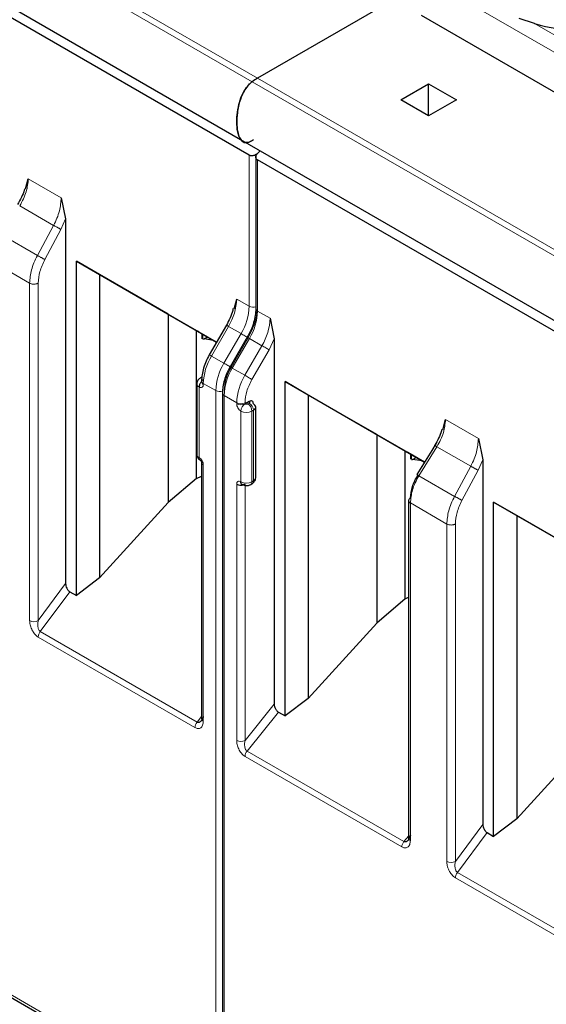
# Model space of a CAD drawing. Header units: millimetres. Extents: x 5 to 418, y 2 to 292.
# Tile 26 of 40: x 275.34 to 280.69, y 96.38 to 106.39. Entities that reach past the tile are written whole.
import ezdxf

# ---------------------------------------------------------------- set-up
doc = ezdxf.new("R2010")
doc.units = ezdxf.units.MM

msp = doc.modelspace()

# ---------------------------------------------------------------- linework, layer by layer
at = {"color": 7, "linetype": 'Continuous', "lineweight": 18}
for p, q in [((271.3935, 109.4666), (277.7575, 105.7927)), ((277.7035, 105.7573), (271.3395, 109.4311)), ((281.0352, 105.9049), (279.4787, 106.8035)), ((281.12, 106.0334), (280.575, 106.348)), ((284.0674, 102.0835), (277.7035, 105.7573)), ((277.7575, 105.7927), (284.1214, 102.1189)), ((277.6726, 103.4739), (277.6726, 105.01)), ((277.7575, 103.4249), (277.7575, 104.961)), ((275.4263, 104.7706), (275.7611, 104.5773)), ((275.6833, 104.2957), (275.3384, 104.4948)), ((275.8058, 104.3616), (275.7579, 104.2552)), ((275.6833, 104.2957), (275.5187, 103.9895)), ((275.7579, 104.2552), (275.5932, 103.949)), ((275.5187, 103.9895), (275.1556, 104.1991)), ((275.4395, 103.7086), (275.0691, 103.9225)), ((275.4395, 100.2766), (275.4395, 103.7086)), ((275.5265, 100.2779), (275.5265, 103.71)), ((277.5453, 103.5474), (277.6726, 103.4739)), ((277.7575, 103.4249), (277.8847, 103.3514)), ((277.4625, 103.2686), (277.2887, 102.9677)), ((277.5898, 103.1951), (277.4625, 103.2686)), ((277.5898, 103.1951), (277.416, 102.8942)), ((277.6622, 103.1533), (277.4885, 102.8524)), ((277.5009, 102.8452), (277.6746, 103.1461)), ((277.8019, 103.0727), (277.6746, 103.1461)), ((277.8743, 103.0308), (277.9272, 103.1415)), ((277.6282, 102.7718), (277.8019, 103.0727)), ((277.7006, 102.7299), (277.8743, 103.0308)), ((277.416, 102.8942), (277.2887, 102.9677)), ((277.6282, 102.7718), (277.5009, 102.8452)), ((277.1635, 102.6527), (277.1635, 101.9342)), ((277.3332, 102.6154), (277.2059, 102.6889)), ((277.2059, 102.6889), (277.2059, 102.6772)), ((277.3332, 95.2712), (277.3332, 102.6154)), ((277.418, 95.2222), (277.418, 102.5665)), ((277.5453, 102.493), (277.418, 102.5665)), ((277.5453, 102.4813), (277.5453, 102.493)), ((277.6302, 102.4813), (277.6302, 102.493)), ((277.6726, 102.4895), (277.6585, 102.4813)), ((277.5877, 101.6892), (277.5877, 102.4078)), ((277.715, 102.416), (277.7009, 102.4078)), ((277.7009, 101.6892), (277.7009, 102.4078)), ((277.715, 101.6974), (277.715, 102.416)), ((279.6689, 102.3214), (280.0038, 102.1281)), ((279.3983, 101.7499), (279.5811, 102.0456)), ((279.9259, 101.8465), (279.5811, 102.0456)), ((277.2059, 101.8607), (277.2059, 99.2539)), ((279.9259, 101.8465), (279.7613, 101.5403)), ((280.0485, 101.9124), (280.0005, 101.806)), ((279.7613, 101.5403), (279.3983, 101.7499)), ((280.0005, 101.806), (279.8359, 101.4998)), ((277.5453, 99.0579), (277.5453, 101.6647)), ((277.6302, 99.0579), (277.6302, 101.6523)), ((277.7009, 101.6892), (277.715, 101.6974)), ((279.3117, 101.4733), (279.3117, 98.0412)), ((279.6821, 101.2594), (279.3117, 101.4733)), ((279.6821, 97.8273), (279.6821, 101.2594)), ((279.7692, 97.8286), (279.7692, 101.2607)), ((275.5265, 100.2779), (275.8058, 100.6535)), ((275.5479, 100.1648), (275.8494, 100.5703)), ((277.1423, 99.2444), (275.5479, 100.1648)), ((277.1211, 99.1897), (275.5267, 100.1101)), ((277.6302, 99.0579), (277.9272, 99.4274)), ((277.9696, 99.3463), (277.6514, 98.9505)), ((277.1423, 99.2444), (277.1883, 99.3017)), ((279.2457, 98.0301), (277.6514, 98.9505)), ((271.0541, 98.8961), (277.3332, 95.2712)), ((279.2245, 97.9754), (277.6302, 98.8958)), ((279.7692, 97.8286), (280.0485, 98.2042)), ((279.7906, 97.7156), (280.0921, 98.121)), ((279.2941, 98.0859), (279.2457, 98.0301)), ((281.3458, 96.7508), (279.7693, 97.6609)), ((281.3671, 96.8055), (279.7906, 97.7156))]:
    msp.add_line(p, q, dxfattribs=at)
at = {"color": 7, "linetype": 'Continuous', "lineweight": 25}
for p, q in [((271.2211, 108.8441), (277.585, 105.1702)), ((277.6726, 105.01), (271.3935, 108.6349)), ((279.4456, 106.7673), (277.7575, 105.7927)), ((280.9671, 105.54), (279.4262, 106.4295)), ((280.575, 106.348), (280.4176, 106.3987)), ((279.2141, 105.5723), (279.4969, 105.7356)), ((279.4969, 105.7356), (279.7798, 105.5723)), ((279.4969, 105.409), (279.4969, 105.7356)), ((279.4969, 105.409), (279.2141, 105.5723)), ((279.7798, 105.5723), (279.4969, 105.409)), ((277.585, 105.1702), (283.949, 101.4964)), ((277.7575, 105.0279), (277.7846, 105.055)), ((277.7399, 105.0043), (277.7399, 103.4494)), ((284.0366, 101.3362), (277.7575, 104.961)), ((275.398, 104.667), (275.4263, 104.7706)), ((275.7611, 104.5773), (275.8058, 104.3616)), ((275.8058, 104.3616), (275.8058, 100.6535)), ((275.9156, 103.9316), (277.3409, 103.1088)), ((275.9156, 100.5321), (275.9156, 103.9316)), ((276.1509, 103.7957), (275.9156, 103.9316)), ((276.8491, 103.3925), (276.1509, 103.7957)), ((276.1509, 103.7957), (276.1509, 100.7104)), ((277.519, 103.4476), (277.5453, 103.5474)), ((276.8491, 103.3925), (277.136, 103.2268)), ((276.8491, 103.3925), (276.8491, 101.4767)), ((277.8847, 103.3514), (277.9272, 103.1415)), ((277.136, 103.2268), (277.1955, 103.1925)), ((277.136, 101.7232), (277.136, 103.2268)), ((277.4405, 103.2813), (277.2668, 102.9804)), ((277.4405, 103.2813), (277.4407, 103.2812)), ((277.1445, 103.222), (277.1955, 103.1925)), ((277.3408, 103.1086), (277.1649, 103.2102)), ((277.1955, 103.1436), (277.1955, 103.1925)), ((277.1988, 103.1906), (277.1988, 103.1456)), ((277.2023, 103.1401), (277.2136, 103.1409)), ((277.2136, 103.1409), (277.2492, 103.1615)), ((277.3094, 103.1268), (277.2136, 103.1409)), ((277.6526, 103.1588), (277.4789, 102.8579)), ((277.6528, 103.1587), (277.6526, 103.1588)), ((277.9272, 103.1415), (277.9272, 99.4274)), ((277.2669, 102.9803), (277.2668, 102.9804)), ((277.4791, 102.8578), (277.4789, 102.8579)), ((277.1901, 102.7537), (277.1759, 102.7455)), ((277.14, 102.6854), (277.14, 101.9668)), ((277.1883, 102.7134), (277.1883, 102.7017)), ((278.0369, 102.707), (279.4543, 101.8887)), ((278.0369, 99.3075), (278.0369, 102.707)), ((278.2722, 102.5711), (278.0369, 102.707)), ((277.4005, 102.5909), (277.4005, 95.2467)), ((278.9704, 102.1679), (278.2722, 102.5711)), ((278.2722, 102.5711), (278.2722, 99.4858)), ((277.6726, 102.5058), (277.6302, 102.4813)), ((277.7385, 101.7301), (277.7385, 102.4486)), ((279.6407, 102.2178), (279.6689, 102.3214)), ((278.9704, 102.1679), (279.2574, 102.0022)), ((278.9704, 102.1679), (278.9704, 100.2521)), ((280.0038, 102.1281), (280.0485, 101.9124)), ((279.574, 102.0823), (279.5283, 102.0084)), ((279.2574, 102.0022), (279.3168, 101.9679)), ((279.2574, 100.4986), (279.2574, 102.0022)), ((279.2658, 101.9973), (279.3168, 101.9679)), ((279.4542, 101.8886), (279.2862, 101.9856)), ((279.3168, 101.919), (279.3168, 101.9679)), ((279.3202, 101.966), (279.3202, 101.9209)), ((279.3349, 101.9163), (279.3705, 101.9369)), ((279.5283, 102.0084), (279.3772, 101.7641)), ((277.1883, 101.8852), (277.1883, 99.2784)), ((279.3236, 101.9155), (279.3349, 101.9163)), ((279.4307, 101.9022), (279.3349, 101.9163)), ((280.0485, 101.9124), (280.0485, 98.2042)), ((277.136, 101.7232), (277.1883, 101.7466)), ((277.136, 101.7232), (276.8491, 101.4767)), ((277.6885, 101.6618), (277.7026, 101.6699)), ((276.1509, 100.7104), (276.8491, 101.4767)), ((279.2941, 101.4977), (279.2941, 98.0657)), ((280.1582, 101.4824), (281.5756, 100.6641)), ((280.1582, 98.0828), (280.1582, 101.4824)), ((280.3935, 101.3465), (280.1582, 101.4824)), ((281.0918, 100.9433), (280.3935, 101.3465)), ((280.3935, 101.3465), (280.3935, 98.2612)), ((276.1509, 100.7104), (275.9156, 100.5321)), ((275.8494, 100.5703), (275.9156, 100.5321)), ((279.2574, 100.4986), (278.9704, 100.2521)), ((279.2574, 100.4986), (279.2941, 100.515)), ((278.2722, 99.4858), (278.9704, 100.2521)), ((278.2722, 99.4858), (278.0369, 99.3075)), ((277.9696, 99.3463), (278.0369, 99.3075)), ((280.3935, 98.2612), (281.0918, 99.0275)), ((271.0706, 98.8594), (277.3498, 95.2346)), ((280.3935, 98.2612), (280.1582, 98.0828)), ((280.0921, 98.121), (280.1582, 98.0828))]:
    msp.add_line(p, q, dxfattribs=at)
at = {"color": 7, "linetype": 'Continuous', "lineweight": 18, "flags": 128}
for points in [[(277.4407, 103.2812), (277.4413, 103.2808), (277.444, 103.2793), (277.4485, 103.2766), (277.4548, 103.273), (277.4625, 103.2686)], [(277.6526, 103.1588), (277.6475, 103.1618), (277.6384, 103.1671), (277.6285, 103.1727), (277.6184, 103.1786), (277.6083, 103.1844), (277.5986, 103.19), (277.5898, 103.1951)], [(277.6746, 103.1461), (277.6669, 103.1506), (277.6607, 103.1542), (277.6561, 103.1568), (277.6534, 103.1584), (277.6528, 103.1587)], [(277.8743, 103.0308), (277.8676, 103.0347), (277.8596, 103.0393), (277.8505, 103.0446), (277.8407, 103.0503), (277.8305, 103.0561), (277.8204, 103.062), (277.8107, 103.0675), (277.8019, 103.0727)], [(277.2887, 102.9677), (277.281, 102.9721), (277.2748, 102.9757), (277.2702, 102.9784), (277.2675, 102.9799), (277.2669, 102.9803)], [(277.4789, 102.8579), (277.4737, 102.8609), (277.4646, 102.8662), (277.4548, 102.8718), (277.4447, 102.8777), (277.4345, 102.8835), (277.4249, 102.8891), (277.416, 102.8942)], [(277.5009, 102.8452), (277.4932, 102.8497), (277.4869, 102.8533), (277.4824, 102.8559), (277.4797, 102.8575), (277.4791, 102.8578)], [(277.7006, 102.7299), (277.6939, 102.7338), (277.6859, 102.7384), (277.6768, 102.7437), (277.6669, 102.7494), (277.6568, 102.7552), (277.6467, 102.7611), (277.637, 102.7666), (277.6282, 102.7718)]]:
    msp.add_lwpolyline(points, dxfattribs=at)
at = {"color": 7, "linetype": 'Continuous', "lineweight": 25}
for centre, radius, start, end in [((281.0677, 108.0799), 1.8007, 254.1203, 283.4118), ((278.0495, 105.2889), 0.5824, 120.10178, 126.45929), ((277.6984, 102.4446), 0.0402, 5.6948, 65.62534)]:
    msp.add_arc(centre, radius, start, end, dxfattribs=at)
at = {"color": 7, "linetype": 'Continuous', "lineweight": 18}
for centre, radius, start, end in [((276.9685, 103.5671), 0.5771, 328.85627, 358.0435), ((277.0958, 103.4936), 0.5771, 328.85627, 358.0435), ((277.7152, 103.5565), 0.093, 242.69887, 285.3642), ((277.7699, 103.4524), 0.0302, 185.6948, 245.62534), ((277.1807, 103.4446), 0.5771, 328.85627, 358.0435), ((277.3079, 103.3711), 0.5771, 328.85627, 358.0435), ((277.7827, 102.6692), 0.5771, 148.85627, 178.0435), ((277.91, 102.5957), 0.5771, 148.85627, 178.0435), ((277.9948, 102.5468), 0.5771, 148.85627, 178.0435), ((277.187, 102.7253), 0.0231, 81.31813, 118.84136), ((278.1221, 102.4733), 0.5771, 148.85627, 178.0435), ((277.1783, 102.6881), 0.0383, 183.89313, 247.27734), ((277.217, 102.7154), 0.0288, 184.04172, 247.26243), ((277.2184, 102.7047), 0.0302, 185.6948, 245.62534), ((277.3759, 102.6981), 0.093, 242.69193, 286.52606), ((277.4291, 102.593), 0.0287, 183.86413, 247.28041), ((277.5877, 102.5749), 0.0922, 242.60967, 297.39033), ((277.5877, 102.5632), 0.0922, 242.60967, 297.39033), ((277.6799, 102.4036), 0.0922, 122.60548, 177.39452), ((277.6088, 102.4036), 0.0922, 2.60548, 57.39452), ((277.6229, 102.4118), 0.0922, 2.60548, 57.39452), ((277.6984, 102.4526), 0.0402, 294.37466, 354.3052), ((277.6443, 102.517), 0.123, 242.60967, 297.39033), ((277.1801, 101.9708), 0.0402, 185.6948, 245.62534), ((277.192, 101.9305), 0.0287, 172.72153, 236.16457), ((277.217, 101.8872), 0.0287, 183.83802, 247.28285), ((277.6984, 101.7341), 0.0402, 294.37466, 354.3052), ((277.6443, 101.7984), 0.123, 242.60967, 297.39033), ((277.6706, 101.6863), 0.0304, 307.03356, 5.503), ((277.685, 101.6945), 0.0302, 305.69804, 5.62038), ((275.4818, 100.3576), 0.0914, 242.44456, 299.28757), ((277.2131, 99.1855), 0.0921, 140.22793, 177.36071), ((277.2184, 99.2814), 0.0302, 185.69454, 245.6253), ((277.5877, 99.1398), 0.0922, 242.60967, 297.39033), ((277.7222, 98.8916), 0.0921, 140.22722, 177.36069), ((279.3165, 97.9712), 0.0921, 140.22793, 177.36071), ((279.7244, 97.9084), 0.0914, 242.44456, 299.28757)]:
    msp.add_arc(centre, radius, start, end, dxfattribs=at)
at = {"color": 7, "linetype": 'Continuous', "lineweight": 25}
for points, knots in [([(277.7161, 105.166), (277.702, 105.1572), (277.6737, 105.1397), (277.6332, 105.1355), (277.5959, 105.1517), (277.5619, 105.2032), (277.5413, 105.319), (277.5491, 105.458), (277.585, 105.5928), (277.6256, 105.6752), (277.6693, 105.7296), (277.6943, 105.7499), (277.7035, 105.7573)], [0, 0, 0, 0, 0.0617619, 0.1234702, 0.1876708, 0.2776409, 0.4279074, 0.6784767, 0.7825399, 0.8878107, 0.9590296, 1, 1, 1, 1]), ([(277.7035, 105.7573), (277.6879, 105.744), (277.657, 105.7174), (277.614, 105.6539), (277.5722, 105.5587), (277.5436, 105.4124), (277.5442, 105.2807), (277.5706, 105.1875), (277.5995, 105.1512), (277.6254, 105.1358), (277.6396, 105.1384), (277.6401, 105.1384)], [0, 0, 0, 0, 0.07878922, 0.15745124, 0.26514952, 0.44416054, 0.72679693, 0.82573607, 0.92529745, 0.99771148, 1, 1, 1, 1]), ([(277.7575, 105.0279), (277.7538, 105.0246), (277.7471, 105.0186), (277.7329, 105.0106), (277.7182, 105.0052), (277.7034, 105.0032), (277.6918, 105.0036), (277.6813, 105.0058), (277.6755, 105.0086), (277.6726, 105.01)], [0, 0, 0, 0, 0.1565292, 0.2927668, 0.5038018, 0.6342836, 0.7601474, 0.8818752, 1, 1, 1, 1]), ([(277.7575, 104.961), (277.7549, 104.9628), (277.7497, 104.9662), (277.7442, 104.9734), (277.7406, 104.9817), (277.7392, 104.9931), (277.7419, 105.0054), (277.7484, 105.0178), (277.7543, 105.0244), (277.7575, 105.0279)], [0, 0, 0, 0, 0.118116, 0.2398408, 0.3657075, 0.496198, 0.7072125, 0.8434553, 1, 1, 1, 1]), ([(275.3886, 104.6691), (275.3875, 104.6644), (275.3808, 104.6355), (275.3579, 104.5806), (275.3309, 104.5329), (275.3174, 104.509)], [0, 0, 0, 0, 0.08852844, 0.5428801, 1, 1, 1, 1]), ([(277.5099, 103.4494), (277.5085, 103.443), (277.5018, 103.4121), (277.4794, 103.3543), (277.4536, 103.3056), (277.4407, 103.2812)], [0, 0, 0, 0, 0.1147119, 0.5567903, 1, 1, 1, 1]), ([(277.7399, 103.4495), (277.7388, 103.4267), (277.7366, 103.3812), (277.7189, 103.307), (277.6919, 103.2316), (277.6658, 103.183), (277.6528, 103.1587)], [0, 0, 0, 0, 0.2490753, 0.4987582, 0.7490621, 1, 1, 1, 1]), ([(277.1649, 103.2102), (277.1615, 103.2121), (277.155, 103.2159), (277.1481, 103.2198), (277.1443, 103.222), (277.1444, 103.222), (277.1445, 103.222)], [0, 0, 0, 0, 0.2585769, 0.4994275, 0.7405801, 1, 1, 1, 1]), ([(277.2669, 102.9803), (277.2553, 102.9584), (277.2319, 102.9145), (277.2075, 102.8455), (277.1913, 102.7771), (277.1893, 102.7347), (277.1883, 102.7134)], [0, 0, 0, 0, 0.248969, 0.498635, 0.7489836, 1, 1, 1, 1]), ([(277.4791, 102.8578), (277.4674, 102.8359), (277.444, 102.792), (277.4196, 102.7231), (277.4035, 102.6547), (277.4015, 102.6123), (277.4005, 102.591)], [0, 0, 0, 0, 0.2489648, 0.4986294, 0.7489794, 1, 1, 1, 1]), ([(277.1759, 102.7455), (277.1712, 102.7423), (277.1613, 102.7356), (277.1497, 102.7208), (277.1416, 102.7037), (277.1406, 102.6915), (277.14, 102.6854)], [0, 0, 0, 0, 0.2304036, 0.4782358, 0.7374616, 1, 1, 1, 1]), ([(277.2059, 102.7262), (277.2006, 102.7225), (277.1924, 102.7167), (277.1825, 102.7049), (277.1757, 102.6947), (277.1702, 102.6837), (277.1649, 102.6692), (277.164, 102.6592), (277.1635, 102.6527)], [0, 0, 0, 0, 0.2394567, 0.3683606, 0.5, 0.6316394, 0.7605433, 1, 1, 1, 1]), ([(277.715, 102.4813), (277.7144, 102.4874), (277.7133, 102.4996), (277.7033, 102.5098), (277.6894, 102.5135), (277.6782, 102.5084), (277.6726, 102.5058)], [0, 0, 0, 0, 0.2491269, 0.4998627, 0.7491349, 1, 1, 1, 1]), ([(279.6313, 102.2198), (279.6302, 102.2151), (279.6235, 102.1863), (279.6005, 102.1314), (279.5736, 102.0837), (279.56, 102.0598)], [0, 0, 0, 0, 0.0885284, 0.5428801, 1, 1, 1, 1]), ([(277.1404, 101.9668), (277.1403, 101.9662), (277.1388, 101.9574), (277.1444, 101.9409), (277.1565, 101.9203), (277.1692, 101.9114), (277.1759, 101.9067)], [0, 0, 0, 0, 0.0245723, 0.3673501, 0.6693904, 1, 1, 1, 1]), ([(279.2862, 101.9856), (279.2828, 101.9875), (279.2763, 101.9913), (279.2695, 101.9952), (279.2657, 101.9974), (279.2657, 101.9974), (279.2658, 101.9973)], [0, 0, 0, 0, 0.2585769, 0.4994275, 0.7405801, 1, 1, 1, 1]), ([(277.1759, 101.9067), (277.1775, 101.9056), (277.1799, 101.9039), (277.1828, 101.9005), (277.1848, 101.8975), (277.1864, 101.8942), (277.1879, 101.89), (277.1882, 101.8871), (277.1883, 101.8852)], [0, 0, 0, 0, 0.2394389, 0.3683378, 0.4999755, 0.6316165, 0.7605252, 1, 1, 1, 1]), ([(277.7026, 101.6699), (277.7073, 101.6732), (277.7172, 101.6799), (277.7288, 101.6946), (277.7369, 101.7117), (277.7379, 101.7239), (277.7385, 101.7301)], [0, 0, 0, 0, 0.2304036, 0.4782358, 0.7374616, 1, 1, 1, 1]), ([(279.314, 101.5235), (279.3175, 101.5621), (279.3245, 101.6392), (279.3669, 101.7187), (279.3881, 101.7583)], [0, 0, 0, 0, 0.5004549, 1, 1, 1, 1]), ([(277.6002, 101.6618), (277.6075, 101.6584), (277.6231, 101.6511), (277.6509, 101.6493), (277.6736, 101.654), (277.6853, 101.6601), (277.6885, 101.6618)], [0, 0, 0, 0, 0.2627331, 0.5634132, 0.8840911, 1, 1, 1, 1]), ([(275.8058, 100.6535), (275.8064, 100.6459), (275.8075, 100.6308), (275.8158, 100.61), (275.8243, 100.5947), (275.8319, 100.5845), (275.8404, 100.5761), (275.8464, 100.5722), (275.8494, 100.5703)], [0, 0, 0, 0, 0.253897, 0.5076425, 0.636782, 0.7575394, 0.876362, 1, 1, 1, 1]), ([(277.9272, 99.4274), (277.9277, 99.42), (277.9288, 99.4052), (277.9367, 99.385), (277.945, 99.3701), (277.9525, 99.3602), (277.9608, 99.352), (277.9666, 99.3482), (277.9696, 99.3463)], [0, 0, 0, 0, 0.2549728, 0.5077881, 0.6363019, 0.7568034, 0.8757908, 1, 1, 1, 1]), ([(277.2059, 99.3029), (277.2019, 99.2906), (277.1952, 99.2701), (277.1801, 99.2517), (277.1684, 99.2437), (277.1593, 99.2408), (277.1504, 99.2407), (277.1449, 99.2432), (277.1423, 99.2444)], [0, 0, 0, 0, 0.3513238, 0.5859742, 0.7049318, 0.8117962, 0.9090581, 1, 1, 1, 1]), ([(280.0485, 98.2042), (280.049, 98.1967), (280.0502, 98.1815), (280.0584, 98.1608), (280.0669, 98.1455), (280.0746, 98.1353), (280.0831, 98.1268), (280.089, 98.123), (280.0921, 98.121)], [0, 0, 0, 0, 0.253897, 0.5076425, 0.636782, 0.7575394, 0.876362, 1, 1, 1, 1]), ([(279.314, 98.0914), (279.3094, 98.0783), (279.3019, 98.0571), (279.2854, 98.0384), (279.2733, 98.0303), (279.2637, 98.0271), (279.2543, 98.0267), (279.2485, 98.029), (279.2457, 98.0301)], [0, 0, 0, 0, 0.3663059, 0.58826968, 0.70840954, 0.81559137, 0.91185461, 1, 1, 1, 1])]:
    msp.add_open_spline(points, degree=3, knots=knots, dxfattribs=at)
at = {"color": 7, "linetype": 'Continuous', "lineweight": 18}
for points, knots in [([(275.3384, 104.4948), (275.3519, 104.5183), (275.3786, 104.5648), (275.4156, 104.6603), (275.4221, 104.7269), (275.4263, 104.7706)], [0, 0, 0, 0, 0.26047606, 0.51432283, 1, 1, 1, 1]), ([(275.7611, 104.5773), (275.7574, 104.5334), (275.7518, 104.4664), (275.7189, 104.3685), (275.6953, 104.3202), (275.6833, 104.2957)], [0, 0, 0, 0, 0.4852402, 0.7391957, 1, 1, 1, 1]), ([(275.4395, 103.7086), (275.4433, 103.7526), (275.449, 103.8195), (275.4824, 103.9171), (275.5065, 103.9652), (275.5187, 103.9895)], [0, 0, 0, 0, 0.4851977, 0.7391696, 1, 1, 1, 1]), ([(275.5932, 103.949), (275.5741, 103.9081), (275.5359, 103.8262), (275.5297, 103.7487), (275.5265, 103.71)], [0, 0, 0, 0, 0.5002197, 1, 1, 1, 1]), ([(277.2059, 102.6772), (277.2053, 102.6711), (277.2042, 102.6589), (277.1941, 102.6487), (277.1803, 102.645), (277.1691, 102.6501), (277.1635, 102.6527)], [0, 0, 0, 0, 0.2491265, 0.4998627, 0.7491353, 1, 1, 1, 1]), ([(277.5877, 102.4078), (277.5822, 102.4117), (277.571, 102.4195), (277.5571, 102.4391), (277.547, 102.4609), (277.5459, 102.4745), (277.5453, 102.4813)], [0, 0, 0, 0, 0.2491266, 0.4998627, 0.7491353, 1, 1, 1, 1]), ([(277.6585, 102.4813), (277.6564, 102.4803), (277.6523, 102.4784), (277.6456, 102.4778), (277.6404, 102.478), (277.6353, 102.4789), (277.6323, 102.4803), (277.6302, 102.4813)], [0, 0, 0, 0, 0.2491731, 0.4989908, 0.624116, 0.7460587, 1, 1, 1, 1]), ([(277.6726, 102.5058), (277.6742, 102.5046), (277.6775, 102.5022), (277.6787, 102.4984), (277.6783, 102.4954), (277.6768, 102.4924), (277.6743, 102.4907), (277.6726, 102.4895)], [0, 0, 0, 0, 0.2491731, 0.4989908, 0.624116, 0.7460587, 1, 1, 1, 1]), ([(279.5811, 102.0456), (279.5946, 102.0691), (279.6212, 102.1156), (279.6583, 102.211), (279.6647, 102.2776), (279.6689, 102.3214)], [0, 0, 0, 0, 0.2604761, 0.5143228, 1, 1, 1, 1]), ([(280.0038, 102.1281), (280.0001, 102.0841), (279.9944, 102.0171), (279.9616, 101.9193), (279.9379, 101.871), (279.9259, 101.8465)], [0, 0, 0, 0, 0.4852383, 0.7391943, 1, 1, 1, 1]), ([(277.1635, 101.9342), (277.169, 101.9303), (277.1802, 101.9225), (277.1941, 101.9029), (277.2042, 101.8811), (277.2053, 101.8675), (277.2059, 101.8607)], [0, 0, 0, 0, 0.2491265, 0.4998627, 0.7491353, 1, 1, 1, 1]), ([(279.3983, 101.7499), (279.3849, 101.7262), (279.3586, 101.6794), (279.3222, 101.5836), (279.3159, 101.517), (279.3117, 101.4733)], [0, 0, 0, 0, 0.2609473, 0.5149579, 1, 1, 1, 1]), ([(277.5453, 101.6647), (277.5459, 101.6708), (277.5471, 101.6831), (277.5571, 101.6933), (277.5709, 101.697), (277.5821, 101.6918), (277.5877, 101.6892)], [0, 0, 0, 0, 0.2491265, 0.4998627, 0.7491353, 1, 1, 1, 1]), ([(279.6821, 101.2594), (279.6859, 101.3034), (279.6917, 101.3703), (279.725, 101.4679), (279.7491, 101.516), (279.7613, 101.5403)], [0, 0, 0, 0, 0.48519765, 0.73916959, 1, 1, 1, 1]), ([(279.8359, 101.4998), (279.8168, 101.4589), (279.7786, 101.377), (279.7723, 101.2995), (279.7692, 101.2607)], [0, 0, 0, 0, 0.5002197, 1, 1, 1, 1]), ([(275.5267, 100.1101), (275.5203, 100.1144), (275.5073, 100.123), (275.4893, 100.1422), (275.4733, 100.1644), (275.4565, 100.1955), (275.4424, 100.2351), (275.4404, 100.2631), (275.4395, 100.2766)], [0, 0, 0, 0, 0.1301456, 0.2646137, 0.3919831, 0.5265773, 0.7730368, 1, 1, 1, 1]), ([(275.5479, 100.1648), (275.5452, 100.167), (275.5394, 100.1717), (275.5324, 100.1834), (275.5266, 100.1982), (275.5225, 100.2173), (275.5211, 100.245), (275.5244, 100.2652), (275.5265, 100.2779)], [0, 0, 0, 0, 0.10036754, 0.21266076, 0.34075084, 0.48726179, 0.67928855, 1, 1, 1, 1]), ([(277.2059, 99.2539), (277.2046, 99.2396), (277.2021, 99.211), (277.1846, 99.1884), (277.1659, 99.18), (277.1467, 99.1783), (277.1308, 99.1854), (277.1211, 99.1897)], [0, 0, 0, 0, 0.2713487, 0.543346, 0.6701531, 0.7962742, 1, 1, 1, 1]), ([(277.6302, 98.8958), (277.6238, 98.9), (277.6109, 98.9086), (277.5933, 98.9275), (277.5777, 98.9491), (277.5621, 98.9785), (277.548, 99.0168), (277.5462, 99.0441), (277.5453, 99.0579)], [0, 0, 0, 0, 0.1327547, 0.2692075, 0.3951168, 0.5277002, 0.7595413, 1, 1, 1, 1]), ([(277.6514, 98.9505), (277.6486, 98.9525), (277.6427, 98.9568), (277.6355, 98.9678), (277.6297, 98.9818), (277.6256, 99.0007), (277.6244, 99.0271), (277.628, 99.0464), (277.6302, 99.0579)], [0, 0, 0, 0, 0.1031143, 0.2156498, 0.3421468, 0.4858283, 0.6937694, 1, 1, 1, 1]), ([(279.3117, 98.0412), (279.3103, 98.0264), (279.3076, 97.9969), (279.2893, 97.9739), (279.27, 97.9655), (279.2504, 97.9639), (279.2344, 97.971), (279.2245, 97.9754)], [0, 0, 0, 0, 0.274135, 0.5479337, 0.6740621, 0.7993135, 1, 1, 1, 1]), ([(279.7693, 97.6609), (279.7629, 97.6651), (279.7499, 97.6738), (279.732, 97.6929), (279.716, 97.7151), (279.6992, 97.7463), (279.685, 97.7859), (279.6831, 97.8139), (279.6821, 97.8273)], [0, 0, 0, 0, 0.1301456, 0.2646137, 0.3919831, 0.5265773, 0.7730368, 1, 1, 1, 1]), ([(279.7906, 97.7156), (279.7878, 97.7178), (279.782, 97.7225), (279.775, 97.7341), (279.7692, 97.7489), (279.7652, 97.7681), (279.7637, 97.7957), (279.7671, 97.816), (279.7692, 97.8286)], [0, 0, 0, 0, 0.1003675, 0.2126608, 0.3407508, 0.4872618, 0.6792886, 1, 1, 1, 1])]:
    msp.add_open_spline(points, degree=3, knots=knots, dxfattribs=at)
for points in [[(275.6833, 104.2957), (275.6863, 104.2941), (275.6924, 104.291), (275.7026, 104.2856), (275.7132, 104.2799), (275.7239, 104.2741), (275.7341, 104.2686), (275.7434, 104.2634), (275.7516, 104.2588), (275.7558, 104.2564), (275.7579, 104.2552)], [(275.5932, 103.949), (275.5912, 103.9502), (275.587, 103.9526), (275.5788, 103.9572), (275.5694, 103.9624), (275.5592, 103.968), (275.5486, 103.9737), (275.538, 103.9794), (275.5278, 103.9848), (275.5217, 103.988), (275.5187, 103.9895)], [(275.5265, 103.71), (275.5236, 103.7083), (275.5178, 103.705), (275.5072, 103.7015), (275.4957, 103.6992), (275.4835, 103.6983), (275.4713, 103.6988), (275.4596, 103.7008), (275.4486, 103.704), (275.4425, 103.7071), (275.4395, 103.7086)], [(277.7574, 103.4739), (277.753, 103.4216), (277.7441, 103.317), (277.6895, 103.2079), (277.6622, 103.1533)], [(277.4885, 102.8524), (277.4683, 102.8121), (277.4279, 102.7314), (277.4213, 102.6541), (277.418, 102.6154)], [(277.6302, 102.493), (277.6335, 102.5316), (277.64, 102.6089), (277.6804, 102.6896), (277.7006, 102.7299)], [(279.9259, 101.8465), (279.929, 101.8449), (279.935, 101.8418), (279.9453, 101.8363), (279.9559, 101.8307), (279.9665, 101.8249), (279.9767, 101.8193), (279.986, 101.8142), (279.9943, 101.8096), (279.9984, 101.8072), (280.0005, 101.806)], [(279.3983, 101.7499), (279.3956, 101.7516), (279.3903, 101.755), (279.3842, 101.759), (279.3798, 101.762), (279.3774, 101.7638), (279.377, 101.7644), (279.3787, 101.7636), (279.3822, 101.7617), (279.3862, 101.7594), (279.3881, 101.7583)], [(279.3117, 101.4733), (279.309, 101.475), (279.3036, 101.4785), (279.2981, 101.4848), (279.2947, 101.4916), (279.2938, 101.4987), (279.2953, 101.5057), (279.2993, 101.5123), (279.3054, 101.5185), (279.3111, 101.5218), (279.314, 101.5235)], [(279.8359, 101.4998), (279.8338, 101.501), (279.8297, 101.5034), (279.8214, 101.508), (279.8121, 101.5132), (279.8019, 101.5188), (279.7913, 101.5245), (279.7807, 101.5302), (279.7704, 101.5356), (279.7643, 101.5387), (279.7613, 101.5403)], [(279.7692, 101.2607), (279.7663, 101.2591), (279.7605, 101.2558), (279.7498, 101.2522), (279.7383, 101.2499), (279.7262, 101.249), (279.7139, 101.2496), (279.7022, 101.2515), (279.6913, 101.2547), (279.6852, 101.2579), (279.6821, 101.2594)], [(275.5267, 100.1101), (275.527, 100.1146), (275.5275, 100.1234), (275.532, 100.1379), (275.5387, 100.1522), (275.5448, 100.1606), (275.5479, 100.1648)], [(279.7693, 97.6609), (279.7696, 97.6653), (279.7702, 97.6742), (279.7747, 97.6887), (279.7813, 97.703), (279.7875, 97.7114), (279.7906, 97.7156)]]:
    msp.add_open_spline(points, degree=3, dxfattribs=at)
at = {"color": 7, "linetype": 'Continuous', "lineweight": 25}
for points in [[(279.5709, 102.054), (279.569, 102.0551), (279.5651, 102.0573), (279.5615, 102.0593), (279.5598, 102.06), (279.5602, 102.0595), (279.5626, 102.0577), (279.567, 102.0547), (279.5731, 102.0507), (279.5784, 102.0473), (279.5811, 102.0456)], [(277.5453, 101.6647), (277.5515, 101.6619), (277.5639, 101.6562), (277.5877, 101.6538), (277.6116, 101.6562), (277.624, 101.6619), (277.6302, 101.6647)], [(277.6302, 101.6647), (277.6246, 101.6623), (277.6135, 101.6573), (277.5995, 101.6606), (277.5897, 101.6711), (277.5884, 101.6832), (277.5877, 101.6892)], [(279.3117, 98.0412), (279.309, 98.0429), (279.3036, 98.0464), (279.2981, 98.0528), (279.2947, 98.0595), (279.2938, 98.0666), (279.2953, 98.0736), (279.2993, 98.0803), (279.3054, 98.0864), (279.3111, 98.0897), (279.314, 98.0914)]]:
    msp.add_open_spline(points, degree=3, dxfattribs=at)

doc.saveas('drawing.dxf')
